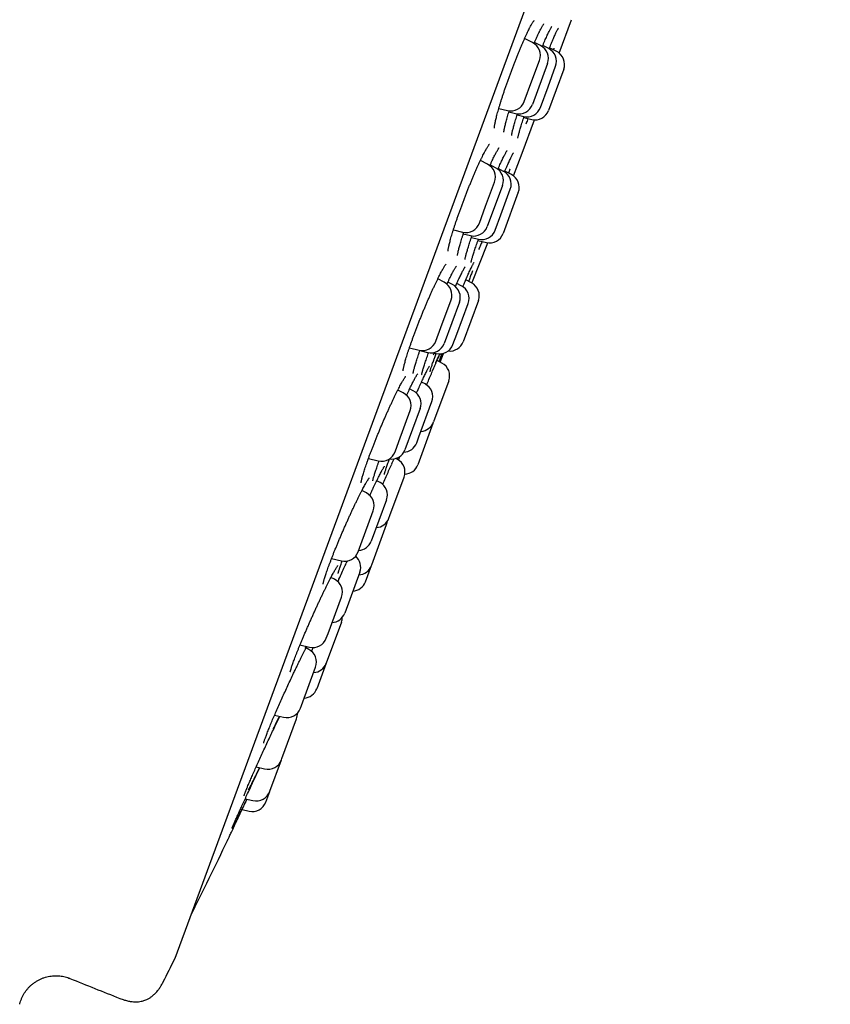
# Model space of a CAD drawing. Header units: millimetres. Extents: x 8 to 1233, y 12 to 1462.
# Tile 125 of 127: x 843 to 871, y 1246 to 1280. Entities that reach past the tile are written whole.
import ezdxf

# ---------------------------------------------------------------- set-up
doc = ezdxf.new("R2010")
doc.units = ezdxf.units.MM

msp = doc.modelspace()

# ---------------------------------------------------------------- linework, layer by layer
at = {"color": 7, "linetype": 'Continuous', "lineweight": 30}
for p, q in [((848.641, 1247.204), (871.449, 1309.032)), ((862.01, 1278.714), (862.438, 1279.874)), ((861.084, 1279.078), (860.807, 1279.22)), ((861.365, 1278.974), (861.153, 1279.083)), ((861.647, 1278.87), (861.44, 1278.977)), ((861.928, 1278.766), (861.676, 1278.896)), ((861.06, 1277.744), (861.324, 1278.46)), ((861.606, 1278.356), (861.077, 1276.924)), ((861.623, 1277.536), (861.887, 1278.253)), ((862.168, 1278.149), (861.64, 1276.716)), ((860.796, 1277.027), (861.06, 1277.744)), ((861.358, 1276.82), (861.623, 1277.536)), ((859.909, 1276.785), (860.212, 1276.714)), ((860.26, 1276.665), (860.493, 1276.61)), ((860.548, 1276.559), (860.775, 1276.506)), ((860.724, 1275.229), (861.152, 1276.389)), ((860.78, 1276.467), (861.056, 1276.402)), ((859.521, 1274.842), (859.269, 1274.972)), ((860.423, 1274.435), (860.723, 1275.225)), ((859.797, 1274.722), (859.607, 1274.819)), ((860.07, 1274.596), (859.887, 1274.691)), ((860.348, 1274.483), (860.119, 1274.6)), ((859.451, 1273.384), (859.762, 1274.224)), ((860.037, 1274.104), (859.508, 1272.671)), ((859.978, 1273.077), (860.31, 1273.979)), ((860.588, 1273.865), (860.06, 1272.432)), ((859.233, 1272.792), (859.451, 1273.384)), ((859.782, 1272.546), (859.978, 1273.077)), ((858.326, 1272.554), (858.649, 1272.478)), ((858.673, 1272.417), (858.925, 1272.358)), ((858.954, 1272.29), (859.198, 1272.232)), ((859.183, 1272.187), (859.476, 1272.118)), ((858.972, 1270.708), (859.524, 1272.11)), ((858.006, 1270.735), (857.782, 1270.85)), ((858.958, 1270.715), (858.76, 1270.818)), ((858.297, 1270.655), (858.135, 1270.738)), ((858.601, 1270.614), (858.447, 1270.694)), ((858.747, 1270.79), (858.753, 1270.802)), ((857.892, 1269.156), (858.246, 1270.117)), ((858.537, 1270.038), (858.008, 1268.605)), ((858.445, 1268.922), (858.841, 1269.996)), ((859.199, 1270.098), (858.67, 1268.665)), ((857.718, 1268.684), (857.892, 1269.156)), ((858.313, 1268.564), (858.445, 1268.922)), ((856.798, 1268.45), (857.134, 1268.371)), ((857.162, 1268.353), (857.424, 1268.291)), ((857.597, 1268.281), (857.729, 1268.25)), ((857.655, 1268.267), (857.622, 1268.191)), ((857.862, 1267.953), (857.987, 1268.258)), ((857.605, 1267.648), (857.65, 1267.753)), ((857.927, 1267.919), (857.759, 1268.006)), ((857.34, 1267.194), (857.216, 1267.258)), ((857.338, 1267.206), (857.333, 1267.194)), ((858.167, 1267.302), (857.639, 1265.869)), ((856.585, 1266.881), (856.393, 1266.98)), ((856.931, 1266.952), (856.8, 1267.019)), ((857.129, 1265.354), (857.58, 1266.577)), ((856.428, 1265.189), (856.825, 1266.264)), ((857.171, 1266.335), (856.642, 1264.902)), ((857.618, 1265.814), (857.09, 1264.381)), ((857.618, 1265.814), (857.628, 1265.842)), ((857.051, 1265.144), (857.129, 1265.354)), ((856.296, 1264.831), (856.428, 1265.189)), ((856.412, 1264.545), (856.466, 1264.673)), ((855.371, 1264.598), (855.713, 1264.517)), ((856.136, 1264.303), (856.182, 1264.404)), ((856.372, 1264.57), (856.32, 1264.597)), ((856.381, 1264.625), (856.361, 1264.575)), ((855.758, 1263.775), (855.66, 1263.825)), ((855.8, 1263.771), (855.794, 1263.753)), ((856.119, 1262.616), (856.612, 1263.953)), ((855.3, 1263.398), (855.142, 1263.48)), ((855.999, 1263.157), (855.47, 1261.724)), ((855.106, 1261.604), (855.54, 1262.781)), ((856.083, 1262.52), (856.119, 1262.616)), ((855.484, 1260.894), (856.003, 1262.303)), ((855.011, 1261.348), (855.106, 1261.604)), ((854.088, 1261.114), (854.428, 1261.034)), ((854.618, 1260.991), (854.633, 1261.022)), ((854.633, 1261.022), (854.639, 1261.035)), ((855.475, 1260.87), (855.484, 1260.894)), ((855.071, 1260.644), (854.543, 1259.211)), ((855.267, 1260.307), (855.475, 1260.87)), ((854.191, 1260.392), (854.066, 1260.456)), ((853.964, 1258.509), (854.431, 1259.774)), ((854.43, 1258.905), (853.901, 1257.472)), ((853.902, 1258.341), (853.964, 1258.509)), ((852.988, 1258.105), (853.319, 1258.027)), ((853.196, 1258.056), (853.16, 1257.981)), ((853.291, 1257.953), (853.198, 1258.001)), ((853.901, 1257.472), (853.573, 1256.583)), ((853.038, 1255.998), (853.531, 1257.335)), ((853.003, 1255.902), (853.038, 1255.998)), ((852.104, 1255.663), (852.419, 1255.589)), ((852.356, 1254.148), (852.868, 1255.538)), ((851.938, 1253.016), (852.34, 1254.105)), ((852.34, 1254.105), (852.356, 1254.148)), ((851.462, 1253.861), (851.756, 1253.792)), ((851.797, 1252.634), (851.934, 1253.005)), ((851.934, 1253.005), (851.938, 1253.016)), ((851.081, 1252.754), (851.35, 1252.691)), ((850.915, 1252.391), (850.965, 1252.379)), ((850.973, 1252.377), (851.213, 1252.321))]:
    msp.add_line(p, q, dxfattribs=at)
at = {"color": 7, "linetype": 'Continuous', "lineweight": 30, "flags": 128}
msp.add_lwpolyline([(856.003, 1262.303), (856.023, 1262.372), (856.031, 1262.416)], dxfattribs=at)
at = {"color": 7, "linetype": 'Continuous', "lineweight": 30}
for centre, radius, start, end in [((860.855, 1278.633), 0.5, 339.7512, 62.7512), ((861.136, 1278.529), 0.5, 339.7512, 62.7512), ((861.418, 1278.426), 0.5, 339.7512, 62.7512), ((861.699, 1278.322), 0.5, 339.7512, 62.7512), ((860.326, 1277.2), 0.5, 256.7512, 339.7512), ((860.608, 1277.097), 0.5, 256.7512, 339.7512), ((860.889, 1276.993), 0.5, 256.7512, 339.7512), ((861.171, 1276.889), 0.5, 256.7512, 339.7512), ((859.292, 1274.397), 0.5, 339.7512, 62.7512), ((859.568, 1274.277), 0.5, 339.7512, 62.7512), ((859.841, 1274.152), 0.5, 339.7512, 62.7512), ((860.119, 1274.038), 0.5, 339.7512, 62.7512), ((858.764, 1272.965), 0.5, 256.7512, 339.7512), ((859.039, 1272.844), 0.5, 256.7512, 339.7512), ((859.313, 1272.719), 0.5, 256.7512, 339.7512), ((859.591, 1272.605), 0.5, 256.7512, 339.7512), ((857.777, 1270.29), 0.5, 339.7512, 62.7512), ((858.068, 1270.211), 0.5, 339.7512, 62.7512), ((858.372, 1270.169), 0.5, 339.7512, 62.7512), ((858.729, 1270.271), 0.5, 339.7512, 62.7512), ((857.249, 1268.857), 0.5, 256.7512, 339.7512), ((857.539, 1268.778), 0.5, 256.7512, 339.7512), ((857.844, 1268.737), 0.5, 256.7512, 339.7512), ((858.201, 1268.838), 0.5, 264.0578, 339.7512), ((857.698, 1267.475), 0.5, 339.7512, 62.7512), ((857.111, 1266.75), 0.5, 339.7512, 62.7512), ((856.356, 1266.437), 0.5, 339.7512, 62.7512), ((856.702, 1266.508), 0.5, 339.7512, 62.7512), ((857.169, 1266.042), 0.5, 273.3294, 339.7512), ((856.582, 1265.317), 0.5, 272.2345, 339.7512), ((855.827, 1265.004), 0.5, 256.7512, 339.7512), ((856.173, 1265.075), 0.5, 260.9101, 339.7512), ((856.143, 1264.126), 0.5, 339.7512, 62.7512), ((856.621, 1264.554), 0.5, 271.9521, 339.7512), ((855.529, 1263.33), 0.5, 339.7512, 62.7512), ((855.071, 1262.954), 0.5, 339.7512, 62.7512), ((855.614, 1262.693), 0.5, 273.3294, 339.7512), ((855.001, 1261.897), 0.5, 273.3294, 339.7512), ((854.542, 1261.521), 0.5, 256.7512, 339.7512), ((854.602, 1260.817), 0.5, 339.7512, 49.5153), ((855.006, 1261.043), 0.5, 273.3294, 339.7512), ((853.962, 1259.947), 0.5, 339.7512, 62.7512), ((854.798, 1260.48), 0.5, 273.3294, 339.7512), ((854.074, 1259.384), 0.5, 273.3294, 339.7512), ((853.961, 1259.078), 0.5, 339.7512, 358.8009), ((853.433, 1258.514), 0.5, 256.7512, 339.7512), ((853.062, 1257.508), 0.5, 339.7512, 62.7512), ((853.432, 1257.645), 0.5, 273.3294, 339.7512), ((853.104, 1256.756), 0.5, 273.3294, 339.7512), ((852.533, 1256.075), 0.5, 256.7512, 339.7512), ((852.399, 1255.711), 0.5, 339.7512, 2.5849), ((851.871, 1254.278), 0.5, 256.7512, 339.7512), ((851.465, 1253.178), 0.5, 256.7512, 339.7512), ((851.328, 1252.807), 0.5, 256.7512, 339.7512), ((580.131, 1381.377), 300, 333.74462, 334.30491), ((580.29, 1381.319), 300, 333.26848, 333.44128), ((848.454, 1247.274), 0.2, 333.4413, 339.7512), ((983.041, 1588.097), 368.446, 247.99344, 248.28357)]:
    msp.add_arc(centre, radius, start, end, dxfattribs=at)
for points, knots in [([(859.754, 1276.096), (859.754, 1276.095), (859.754, 1276.095), (859.754, 1276.103), (859.754, 1276.118), (859.756, 1276.142), (859.76, 1276.175), (859.767, 1276.217), (859.777, 1276.268), (859.789, 1276.328), (859.804, 1276.396), (859.823, 1276.472), (859.844, 1276.554), (859.868, 1276.643), (859.894, 1276.737), (859.923, 1276.836), (859.955, 1276.94), (859.988, 1277.047), (860.023, 1277.158), (860.061, 1277.274), (860.101, 1277.394), (860.143, 1277.517), (860.186, 1277.642), (860.231, 1277.768), (860.276, 1277.896), (860.323, 1278.023), (860.37, 1278.148), (860.417, 1278.272), (860.463, 1278.394), (860.51, 1278.513), (860.557, 1278.631), (860.604, 1278.746), (860.651, 1278.86), (860.697, 1278.97), (860.743, 1279.076), (860.787, 1279.177), (860.831, 1279.273), (860.872, 1279.363), (860.912, 1279.446), (860.949, 1279.522), (860.978, 1279.58), (861.006, 1279.633), (861.032, 1279.681), (861.06, 1279.73), (861.084, 1279.771), (861.105, 1279.802), (861.12, 1279.824), (861.131, 1279.838), (861.137, 1279.844), (861.137, 1279.844), (861.137, 1279.844)], [0, 0, 0, 0, 0.006828, 0.020253, 0.035549, 0.052634, 0.07131, 0.091283, 0.112247, 0.133933, 0.156122, 0.178645, 0.201366, 0.224182, 0.247, 0.26975, 0.292386, 0.314843, 0.337475, 0.360382, 0.383515, 0.40682, 0.430233, 0.453689, 0.4771, 0.5004, 0.523534, 0.546456, 0.569134, 0.591683, 0.614454, 0.637402, 0.660498, 0.683701, 0.706966, 0.730233, 0.753438, 0.776527, 0.799445, 0.822141, 0.844166, 0.856042, 0.877986, 0.8998, 0.921349, 0.942416, 0.960503, 0.977125, 0.99199, 1, 1, 1, 1]), ([(861.135, 1279.043), (861.149, 1279.075), (861.177, 1279.138), (861.216, 1279.228), (861.255, 1279.313), (861.29, 1279.387), (861.317, 1279.444), (861.343, 1279.496), (861.369, 1279.547), (861.396, 1279.599), (861.421, 1279.643), (861.441, 1279.678), (861.458, 1279.703), (861.469, 1279.719), (861.476, 1279.728), (861.477, 1279.729), (861.477, 1279.73)], [0, 0, 0, 0, 0.081051, 0.165625, 0.249611, 0.332838, 0.404172, 0.447664, 0.528491, 0.609011, 0.688826, 0.767229, 0.835491, 0.898564, 0.954981, 1, 1, 1, 1]), ([(861.422, 1278.935), (861.435, 1278.965), (861.451, 1279.003), (861.474, 1279.056), (861.497, 1279.11), (861.528, 1279.182), (861.564, 1279.262), (861.598, 1279.336), (861.629, 1279.404), (861.658, 1279.464), (861.685, 1279.517), (861.708, 1279.561), (861.727, 1279.595), (861.742, 1279.62), (861.752, 1279.635), (861.758, 1279.643), (861.758, 1279.643), (861.758, 1279.643)], [0, 0, 0, 0, 0.074885, 0.09701, 0.139901, 0.220986, 0.302302, 0.383933, 0.46572, 0.547332, 0.62839, 0.708352, 0.786423, 0.853042, 0.913658, 0.966718, 1, 1, 1, 1]), ([(861.684, 1278.916), (861.69, 1278.933), (861.71, 1278.981), (861.741, 1279.056), (861.777, 1279.14), (861.811, 1279.218), (861.842, 1279.291), (861.872, 1279.356), (861.899, 1279.414), (861.923, 1279.465), (861.944, 1279.507), (861.96, 1279.539), (861.973, 1279.56), (861.98, 1279.573), (861.984, 1279.578), (861.983, 1279.578), (861.983, 1279.577)], [0, 0, 0, 0, 0.044664, 0.129259, 0.214143, 0.299442, 0.385025, 0.470675, 0.556043, 0.64071, 0.724078, 0.805234, 0.873198, 0.93376, 0.985176, 1, 1, 1, 1]), ([(861.661, 1278.861), (861.662, 1278.863), (861.67, 1278.882), (861.677, 1278.901), (861.684, 1278.916)], [0, 0, 0, 0, 0.140111, 1, 1, 1, 1]), ([(861.83, 1278.884), (861.828, 1278.878), (861.823, 1278.86), (861.816, 1278.84), (861.811, 1278.827)], [0, 0, 0, 0, 0.359273, 1, 1, 1, 1]), ([(860.087, 1275.962), (860.087, 1275.962), (860.087, 1275.961), (860.087, 1275.968), (860.088, 1275.983), (860.091, 1276.006), (860.096, 1276.039), (860.104, 1276.081), (860.115, 1276.132), (860.128, 1276.191), (860.145, 1276.258), (860.165, 1276.333), (860.187, 1276.415), (860.212, 1276.503), (860.24, 1276.597), (860.26, 1276.665), (860.272, 1276.704), (860.274, 1276.708)], [0, 0, 0, 0, 0.023041, 0.071502, 0.127334, 0.190177, 0.25915, 0.333012, 0.410516, 0.490603, 0.572448, 0.655423, 0.739049, 0.822956, 0.906794, 0.990344, 1, 1, 1, 1]), ([(860.357, 1275.846), (860.357, 1275.846), (860.357, 1275.846), (860.358, 1275.854), (860.359, 1275.869), (860.363, 1275.893), (860.37, 1275.926), (860.379, 1275.968), (860.391, 1276.019), (860.406, 1276.078), (860.424, 1276.145), (860.445, 1276.219), (860.468, 1276.299), (860.494, 1276.385), (860.522, 1276.478), (860.545, 1276.55), (860.559, 1276.594), (860.562, 1276.603)], [0, 0, 0, 0, 0.025752, 0.074495, 0.130957, 0.194661, 0.264375, 0.338548, 0.415734, 0.494793, 0.574896, 0.65547, 0.736068, 0.81613, 0.896596, 0.978214, 1, 1, 1, 1]), ([(860.571, 1275.75), (860.571, 1275.75), (860.572, 1275.752), (860.573, 1275.762), (860.576, 1275.779), (860.582, 1275.806), (860.59, 1275.842), (860.601, 1275.886), (860.616, 1275.94), (860.633, 1276.001), (860.653, 1276.069), (860.676, 1276.145), (860.702, 1276.226), (860.729, 1276.314), (860.759, 1276.407), (860.781, 1276.473), (860.792, 1276.506)], [0, 0, 0, 0, 0.040143, 0.090841, 0.149804, 0.216029, 0.287813, 0.363381, 0.441289, 0.520507, 0.60034, 0.6803, 0.759922, 0.839347, 0.919943, 1, 1, 1, 1]), ([(860.928, 1276.432), (860.922, 1276.417), (860.893, 1276.346), (860.867, 1276.283), (860.846, 1276.233)], [0, 0, 0, 0, 0.207211, 1, 1, 1, 1]), ([(858.142, 1271.812), (858.142, 1271.812), (858.142, 1271.812), (858.142, 1271.82), (858.143, 1271.836), (858.145, 1271.861), (858.151, 1271.895), (858.158, 1271.938), (858.169, 1271.991), (858.183, 1272.051), (858.2, 1272.12), (858.22, 1272.196), (858.243, 1272.279), (858.269, 1272.368), (858.297, 1272.463), (858.328, 1272.562), (858.361, 1272.665), (858.396, 1272.773), (858.434, 1272.884), (858.474, 1272.999), (858.516, 1273.118), (858.559, 1273.24), (858.605, 1273.365), (858.652, 1273.491), (858.699, 1273.618), (858.748, 1273.744), (858.797, 1273.869), (858.846, 1273.993), (858.894, 1274.113), (858.943, 1274.232), (858.992, 1274.348), (859.04, 1274.463), (859.089, 1274.575), (859.136, 1274.684), (859.183, 1274.788), (859.229, 1274.888), (859.274, 1274.983), (859.316, 1275.072), (859.357, 1275.154), (859.394, 1275.228), (859.42, 1275.277), (859.439, 1275.313), (859.459, 1275.348), (859.485, 1275.394), (859.512, 1275.44), (859.536, 1275.478), (859.556, 1275.507), (859.57, 1275.526), (859.579, 1275.537), (859.584, 1275.541), (859.583, 1275.541), (859.583, 1275.54)], [0, 0, 0, 0, 0.00791, 0.021899, 0.037336, 0.054591, 0.073406, 0.093486, 0.114527, 0.136268, 0.158496, 0.181049, 0.203798, 0.226642, 0.249487, 0.272267, 0.294935, 0.317393, 0.339977, 0.362841, 0.38594, 0.409219, 0.432618, 0.456071, 0.479496, 0.502821, 0.52599, 0.548955, 0.57168, 0.594248, 0.616989, 0.639913, 0.662989, 0.686179, 0.709437, 0.732708, 0.755925, 0.779031, 0.801973, 0.824695, 0.845577, 0.850738, 0.862616, 0.884501, 0.906228, 0.927642, 0.948503, 0.966156, 0.982229, 0.996486, 1, 1, 1, 1]), ([(859.594, 1274.79), (859.602, 1274.807), (859.624, 1274.856), (859.659, 1274.931), (859.698, 1275.014), (859.735, 1275.089), (859.759, 1275.137), (859.776, 1275.171), (859.794, 1275.206), (859.819, 1275.254), (859.847, 1275.303), (859.871, 1275.344), (859.89, 1275.376), (859.905, 1275.398), (859.915, 1275.411), (859.921, 1275.418), (859.92, 1275.418), (859.92, 1275.417)], [0, 0, 0, 0, 0.046442, 0.135298, 0.223558, 0.31103, 0.39169, 0.401807, 0.447468, 0.532128, 0.616373, 0.699711, 0.781303, 0.851297, 0.915259, 0.971801, 1, 1, 1, 1]), ([(859.875, 1274.665), (859.878, 1274.671), (859.89, 1274.698), (859.908, 1274.739), (859.937, 1274.804), (859.969, 1274.874), (860.005, 1274.952), (860.039, 1275.024), (860.071, 1275.089), (860.1, 1275.147), (860.126, 1275.197), (860.149, 1275.239), (860.168, 1275.271), (860.182, 1275.293), (860.19, 1275.306), (860.195, 1275.311), (860.194, 1275.311), (860.194, 1275.311)], [0, 0, 0, 0, 0.014969, 0.072315, 0.117392, 0.202586, 0.288014, 0.373755, 0.459624, 0.545262, 0.630244, 0.713951, 0.795462, 0.864091, 0.925858, 0.979277, 1, 1, 1, 1]), ([(860.125, 1274.614), (860.132, 1274.63), (860.152, 1274.677), (860.184, 1274.75), (860.22, 1274.831), (860.254, 1274.907), (860.285, 1274.976), (860.314, 1275.038), (860.341, 1275.093), (860.364, 1275.141), (860.383, 1275.178), (860.398, 1275.205), (860.409, 1275.224), (860.415, 1275.234), (860.418, 1275.238), (860.418, 1275.237), (860.418, 1275.237)], [0, 0, 0, 0, 0.046028, 0.133187, 0.220635, 0.308497, 0.396631, 0.484787, 0.572589, 0.659562, 0.745004, 0.819471, 0.887952, 0.948049, 0.998252, 1, 1, 1, 1]), ([(860.108, 1274.573), (860.11, 1274.578), (860.116, 1274.592), (860.122, 1274.606), (860.125, 1274.614)], [0, 0, 0, 0, 0.348047, 1, 1, 1, 1]), ([(860.289, 1274.666), (860.288, 1274.663), (860.274, 1274.624), (860.258, 1274.578), (860.244, 1274.536)], [0, 0, 0, 0, 0.078068, 1, 1, 1, 1]), ([(858.472, 1271.669), (858.472, 1271.669), (858.472, 1271.669), (858.472, 1271.677), (858.474, 1271.693), (858.477, 1271.718), (858.484, 1271.752), (858.493, 1271.795), (858.505, 1271.847), (858.52, 1271.907), (858.538, 1271.975), (858.559, 1272.051), (858.584, 1272.133), (858.611, 1272.222), (858.64, 1272.316), (858.667, 1272.4), (858.685, 1272.455), (858.692, 1272.474)], [0, 0, 0, 0, 0.0269415, 0.0751488, 0.1290727, 0.189741, 0.2561027, 0.3269565, 0.401132, 0.4776596, 0.5557912, 0.6349594, 0.7147284, 0.7947581, 0.8747247, 0.9544187, 1, 1, 1, 1]), ([(858.734, 1271.532), (858.734, 1271.532), (858.734, 1271.531), (858.734, 1271.538), (858.736, 1271.551), (858.74, 1271.574), (858.747, 1271.605), (858.756, 1271.645), (858.768, 1271.695), (858.784, 1271.752), (858.803, 1271.818), (858.824, 1271.89), (858.849, 1271.969), (858.876, 1272.054), (858.905, 1272.144), (858.938, 1272.241), (858.961, 1272.311), (858.975, 1272.35), (858.976, 1272.353)], [0, 0, 0, 0, 0.017496, 0.062354, 0.114605, 0.173932, 0.239235, 0.309038, 0.381921, 0.456747, 0.532688, 0.609163, 0.685748, 0.762211, 0.837993, 0.914927, 0.992826, 1, 1, 1, 1]), ([(858.944, 1271.425), (858.944, 1271.425), (858.944, 1271.425), (858.945, 1271.433), (858.948, 1271.448), (858.954, 1271.471), (858.962, 1271.504), (858.973, 1271.546), (858.988, 1271.597), (859.005, 1271.655), (859.026, 1271.721), (859.049, 1271.794), (859.076, 1271.874), (859.104, 1271.959), (859.135, 1272.05), (859.167, 1272.141), (859.19, 1272.205), (859.2, 1272.234)], [0, 0, 0, 0, 0.025273, 0.071103, 0.125071, 0.186482, 0.253796, 0.325238, 0.399297, 0.474877, 0.55123, 0.627861, 0.704357, 0.780279, 0.856541, 0.933833, 1, 1, 1, 1]), ([(859.326, 1272.154), (859.308, 1272.11), (859.266, 1272.01), (859.228, 1271.922), (859.206, 1271.873)], [0, 0, 0, 0, 0.438303, 1, 1, 1, 1]), ([(856.58, 1267.655), (856.58, 1267.655), (856.58, 1267.654), (856.58, 1267.658), (856.58, 1267.669), (856.583, 1267.689), (856.587, 1267.717), (856.594, 1267.755), (856.604, 1267.802), (856.617, 1267.857), (856.634, 1267.921), (856.653, 1267.992), (856.676, 1268.071), (856.702, 1268.156), (856.73, 1268.247), (856.762, 1268.343), (856.795, 1268.444), (856.831, 1268.548), (856.869, 1268.656), (856.909, 1268.768), (856.952, 1268.884), (856.996, 1269.004), (857.043, 1269.127), (857.091, 1269.251), (857.14, 1269.377), (857.19, 1269.503), (857.241, 1269.628), (857.292, 1269.753), (857.342, 1269.874), (857.393, 1269.994), (857.443, 1270.111), (857.493, 1270.226), (857.543, 1270.339), (857.593, 1270.449), (857.642, 1270.555), (857.69, 1270.658), (857.736, 1270.755), (857.781, 1270.847), (857.824, 1270.933), (857.864, 1271.013), (857.902, 1271.084), (857.932, 1271.138), (857.959, 1271.187), (857.985, 1271.231), (858.012, 1271.276), (858.036, 1271.313), (858.055, 1271.339), (858.069, 1271.357), (858.076, 1271.366), (858.08, 1271.37), (858.079, 1271.369), (858.079, 1271.369)], [0, 0, 0, 0, 0.0008288, 0.0136367, 0.0282963, 0.0444291, 0.0623223, 0.0816698, 0.1021575, 0.1234921, 0.1454324, 0.1677896, 0.1904172, 0.2132, 0.2360466, 0.2588661, 0.2816039, 0.3042185, 0.3266569, 0.3492701, 0.372152, 0.3952563, 0.418529, 0.4419088, 0.4653302, 0.4887065, 0.5119727, 0.535073, 0.5579622, 0.5806079, 0.6031297, 0.6258809, 0.6488077, 0.6718791, 0.6950556, 0.7182908, 0.7415242, 0.7646922, 0.7877392, 0.8106102, 0.8332494, 0.8548562, 0.8667184, 0.8885515, 0.910214, 0.9315394, 0.9522686, 0.9696318, 0.9853289, 0.9991497, 1, 1, 1, 1]), ([(858.101, 1270.665), (858.112, 1270.688), (858.137, 1270.742), (858.175, 1270.822), (858.215, 1270.904), (858.252, 1270.978), (858.276, 1271.025), (858.294, 1271.06), (858.312, 1271.094), (858.338, 1271.141), (858.365, 1271.189), (858.389, 1271.228), (858.408, 1271.258), (858.422, 1271.279), (858.431, 1271.291), (858.436, 1271.296), (858.435, 1271.296), (858.435, 1271.296)], [0, 0, 0, 0, 0.0629233, 0.1512173, 0.2389282, 0.3258662, 0.4060121, 0.4183792, 0.4637415, 0.547832, 0.6314885, 0.7141934, 0.7950603, 0.8638954, 0.9263483, 0.9810661, 1, 1, 1, 1]), ([(858.459, 1270.722), (858.466, 1270.737), (858.487, 1270.781), (858.519, 1270.851), (858.555, 1270.927), (858.59, 1270.998), (858.621, 1271.062), (858.65, 1271.119), (858.676, 1271.168), (858.699, 1271.209), (858.717, 1271.239), (858.73, 1271.26), (858.738, 1271.272), (858.742, 1271.277), (858.742, 1271.277), (858.741, 1271.276)], [0, 0, 0, 0, 0.049015, 0.141674, 0.234595, 0.327867, 0.421294, 0.514487, 0.606981, 0.698095, 0.786794, 0.86108, 0.927467, 0.984273, 1, 1, 1, 1]), ([(858.8, 1270.909), (858.804, 1270.918), (858.821, 1270.956), (858.848, 1271.018), (858.882, 1271.093), (858.914, 1271.162), (858.943, 1271.224), (858.969, 1271.279), (858.993, 1271.326), (859.013, 1271.365), (859.028, 1271.394), (859.038, 1271.412), (859.045, 1271.422), (859.046, 1271.423), (859.046, 1271.424)], [0, 0, 0, 0, 0.029782, 0.127049, 0.224805, 0.322906, 0.421114, 0.519023, 0.616146, 0.711758, 0.804704, 0.881075, 0.947474, 1, 1, 1, 1]), ([(858.753, 1270.802), (858.76, 1270.818), (858.776, 1270.855), (858.791, 1270.89), (858.8, 1270.909)], [0, 0, 0, 0, 0.432426, 1, 1, 1, 1]), ([(858.988, 1271.129), (858.973, 1271.084), (858.942, 1270.996), (858.898, 1270.872), (858.867, 1270.791), (858.859, 1270.767)], [0, 0, 0, 0, 0.416038, 0.830747, 1, 1, 1, 1]), ([(858.396, 1270.582), (858.405, 1270.601), (858.426, 1270.65), (858.447, 1270.694), (858.459, 1270.722)], [0, 0, 0, 0, 0.396043, 1, 1, 1, 1]), ([(858.655, 1270.577), (858.664, 1270.596), (858.697, 1270.674), (858.727, 1270.743), (858.749, 1270.795)], [0, 0, 0, 0, 0.245061, 1, 1, 1, 1]), ([(856.928, 1267.561), (856.928, 1267.561), (856.928, 1267.562), (856.929, 1267.571), (856.932, 1267.589), (856.936, 1267.615), (856.944, 1267.65), (856.954, 1267.695), (856.968, 1267.748), (856.986, 1267.809), (857.006, 1267.879), (857.029, 1267.955), (857.056, 1268.038), (857.085, 1268.127), (857.117, 1268.222), (857.144, 1268.302), (857.162, 1268.353), (857.168, 1268.368)], [0, 0, 0, 0, 0.036118, 0.085093, 0.139829, 0.201245, 0.268155, 0.339307, 0.413544, 0.489944, 0.567808, 0.64661, 0.725944, 0.805494, 0.884942, 0.9641, 1, 1, 1, 1]), ([(857.222, 1267.507), (857.222, 1267.507), (857.222, 1267.506), (857.223, 1267.512), (857.225, 1267.525), (857.229, 1267.548), (857.237, 1267.578), (857.247, 1267.619), (857.261, 1267.667), (857.278, 1267.725), (857.298, 1267.789), (857.321, 1267.861), (857.347, 1267.94), (857.376, 1268.024), (857.407, 1268.114), (857.438, 1268.201), (857.46, 1268.261), (857.469, 1268.287)], [0, 0, 0, 0, 0.017192, 0.062735, 0.116135, 0.177033, 0.244209, 0.316052, 0.391046, 0.468004, 0.546077, 0.624676, 0.703365, 0.781823, 0.859803, 0.93846, 1, 1, 1, 1]), ([(857.651, 1267.756), (857.663, 1267.784), (857.702, 1267.876), (857.762, 1268.013), (857.821, 1268.147), (857.851, 1268.215), (857.862, 1268.238)], [0, 0, 0, 0, 0.153893, 0.486488, 0.820127, 1, 1, 1, 1]), ([(857.656, 1268.057), (857.67, 1268.096), (857.692, 1268.157), (857.719, 1268.228), (857.728, 1268.253)], [0, 0, 0, 0, 0.647342, 1, 1, 1, 1]), ([(857.842, 1268.238), (857.839, 1268.231), (857.813, 1268.169), (857.766, 1268.065), (857.721, 1267.963), (857.7, 1267.919), (857.698, 1267.914)], [0, 0, 0, 0, 0.052709, 0.489811, 0.951801, 1, 1, 1, 1]), ([(857.929, 1268.249), (857.914, 1268.209), (857.882, 1268.126), (857.843, 1268.025), (857.823, 1267.973)], [0, 0, 0, 0, 0.477489, 1, 1, 1, 1]), ([(857.212, 1267.248), (857.219, 1267.264), (857.24, 1267.308), (857.272, 1267.378), (857.309, 1267.455), (857.344, 1267.526), (857.376, 1267.591), (857.405, 1267.649), (857.431, 1267.699), (857.454, 1267.741), (857.472, 1267.774), (857.486, 1267.796), (857.494, 1267.809), (857.499, 1267.816), (857.498, 1267.815), (857.498, 1267.815)], [0, 0, 0, 0, 0.048163, 0.139305, 0.230731, 0.322552, 0.414604, 0.506558, 0.597989, 0.688301, 0.776578, 0.851511, 0.918783, 0.97616, 1, 1, 1, 1]), ([(857.514, 1267.614), (857.514, 1267.615), (857.514, 1267.615), (857.515, 1267.623), (857.519, 1267.638), (857.525, 1267.662), (857.535, 1267.695), (857.548, 1267.737), (857.564, 1267.788), (857.583, 1267.846), (857.606, 1267.912), (857.631, 1267.984), (857.65, 1268.037), (857.659, 1268.063)], [0, 0, 0, 0, 0.039377, 0.104323, 0.181387, 0.269262, 0.365396, 0.467068, 0.572111, 0.679031, 0.786847, 0.894893, 1, 1, 1, 1]), ([(855.115, 1263.752), (855.115, 1263.753), (855.115, 1263.754), (855.116, 1263.765), (855.119, 1263.783), (855.123, 1263.811), (855.131, 1263.847), (855.142, 1263.892), (855.156, 1263.947), (855.174, 1264.009), (855.195, 1264.079), (855.219, 1264.156), (855.246, 1264.24), (855.276, 1264.33), (855.309, 1264.425), (855.344, 1264.524), (855.381, 1264.628), (855.421, 1264.735), (855.463, 1264.846), (855.507, 1264.96), (855.553, 1265.079), (855.601, 1265.2), (855.651, 1265.324), (855.702, 1265.449), (855.754, 1265.574), (855.806, 1265.699), (855.859, 1265.823), (855.911, 1265.945), (855.963, 1266.064), (856.015, 1266.181), (856.067, 1266.296), (856.118, 1266.409), (856.169, 1266.519), (856.219, 1266.625), (856.268, 1266.728), (856.316, 1266.826), (856.362, 1266.919), (856.406, 1267.006), (856.447, 1267.086), (856.486, 1267.157), (856.512, 1267.205), (856.531, 1267.24), (856.551, 1267.274), (856.577, 1267.319), (856.604, 1267.363), (856.628, 1267.4), (856.647, 1267.426), (856.66, 1267.444), (856.668, 1267.453), (856.672, 1267.457), (856.671, 1267.456), (856.671, 1267.456)], [0, 0, 0, 0, 0.0120659, 0.0264208, 0.0422983, 0.0600007, 0.0792098, 0.099596, 0.1208518, 0.142727, 0.1650283, 0.1876073, 0.2103482, 0.2331589, 0.2559499, 0.2786632, 0.301258, 0.323641, 0.3461467, 0.3689264, 0.3919364, 0.4151252, 0.4384334, 0.4617969, 0.4851343, 0.5083752, 0.5314624, 0.5543485, 0.5769985, 0.5994903, 0.6221562, 0.6450026, 0.6680002, 0.6911116, 0.7142921, 0.7374871, 0.7606305, 0.7836678, 0.806545, 0.8292082, 0.85004, 0.8552167, 0.8670549, 0.8888795, 0.9105438, 0.9318835, 0.9526375, 0.9699982, 0.9856392, 0.9993288, 1, 1, 1, 1]), ([(856.696, 1266.799), (856.698, 1266.804), (856.716, 1266.843), (856.749, 1266.912), (856.794, 1267.006), (856.836, 1267.092), (856.876, 1267.173), (856.91, 1267.241), (856.937, 1267.292), (856.962, 1267.339), (856.988, 1267.386), (857.015, 1267.435), (857.039, 1267.475), (857.058, 1267.506), (857.073, 1267.527), (857.082, 1267.539), (857.086, 1267.545), (857.086, 1267.545), (857.086, 1267.545)], [0, 0, 0, 0, 0.011572, 0.091788, 0.171796, 0.251422, 0.330495, 0.408856, 0.469494, 0.51045, 0.586568, 0.662363, 0.737402, 0.810913, 0.873749, 0.930733, 0.980426, 1, 1, 1, 1]), ([(857.396, 1267.156), (857.409, 1267.188), (857.452, 1267.289), (857.521, 1267.454), (857.575, 1267.58), (857.602, 1267.643)], [0, 0, 0, 0, 0.186777, 0.593387, 1, 1, 1, 1]), ([(857.112, 1267.029), (857.125, 1267.059), (857.154, 1267.122), (857.187, 1267.194), (857.206, 1267.236), (857.212, 1267.248)], [0, 0, 0, 0, 0.391057, 0.828793, 1, 1, 1, 1]), ([(857.041, 1266.87), (857.046, 1266.881), (857.071, 1266.939), (857.095, 1266.991), (857.114, 1267.033)], [0, 0, 0, 0, 0.189754, 1, 1, 1, 1]), ([(855.523, 1263.816), (855.523, 1263.815), (855.523, 1263.814), (855.524, 1263.82), (855.526, 1263.831), (855.53, 1263.852), (855.536, 1263.881), (855.546, 1263.919), (855.559, 1263.966), (855.576, 1264.022), (855.595, 1264.086), (855.619, 1264.157), (855.645, 1264.236), (855.674, 1264.32), (855.706, 1264.411), (855.729, 1264.476), (855.743, 1264.512), (855.744, 1264.515)], [0, 0, 0, 0, 0.009011, 0.056759, 0.112435, 0.174651, 0.243919, 0.318718, 0.397612, 0.479398, 0.563162, 0.648233, 0.734107, 0.820395, 0.906763, 0.992921, 1, 1, 1, 1]), ([(855.525, 1263.543), (855.533, 1263.56), (855.557, 1263.611), (855.595, 1263.691), (855.639, 1263.781), (855.681, 1263.867), (855.72, 1263.947), (855.758, 1264.021), (855.793, 1264.088), (855.825, 1264.148), (855.854, 1264.201), (855.879, 1264.245), (855.899, 1264.28), (855.915, 1264.305), (855.925, 1264.32), (855.932, 1264.329), (855.932, 1264.329), (855.932, 1264.329)], [0, 0, 0, 0, 0.0399689, 0.1157587, 0.1918274, 0.2683072, 0.345101, 0.4220692, 0.4989711, 0.5755258, 0.6513899, 0.7260966, 0.7989715, 0.8611663, 0.9176899, 0.9666426, 1, 1, 1, 1]), ([(855.867, 1263.694), (855.869, 1263.699), (855.902, 1263.775), (855.964, 1263.917), (856.053, 1264.118), (856.109, 1264.243), (856.137, 1264.305)], [0, 0, 0, 0, 0.019455, 0.349299, 0.674648, 1, 1, 1, 1]), ([(855.924, 1264.044), (855.924, 1264.045), (855.924, 1264.046), (855.926, 1264.056), (855.931, 1264.074), (855.938, 1264.101), (855.948, 1264.136), (855.962, 1264.181), (855.979, 1264.234), (855.999, 1264.294), (856.023, 1264.362), (856.049, 1264.437), (856.076, 1264.511), (856.095, 1264.562), (856.103, 1264.584)], [0, 0, 0, 0, 0.050532, 0.111984, 0.18364, 0.264198, 0.351521, 0.443439, 0.53822, 0.634642, 0.731876, 0.829349, 0.9266, 1, 1, 1, 1]), ([(856.183, 1264.407), (856.196, 1264.435), (856.225, 1264.5), (856.251, 1264.556), (856.266, 1264.588)], [0, 0, 0, 0, 0.433676, 1, 1, 1, 1]), ([(853.792, 1260.222), (853.792, 1260.221), (853.792, 1260.22), (853.792, 1260.225), (853.794, 1260.236), (853.798, 1260.256), (853.804, 1260.285), (853.813, 1260.322), (853.826, 1260.369), (853.842, 1260.424), (853.862, 1260.488), (853.885, 1260.559), (853.912, 1260.636), (853.941, 1260.721), (853.973, 1260.81), (854.008, 1260.905), (854.046, 1261.005), (854.086, 1261.108), (854.127, 1261.215), (854.171, 1261.326), (854.218, 1261.441), (854.266, 1261.559), (854.316, 1261.68), (854.368, 1261.803), (854.421, 1261.928), (854.474, 1262.053), (854.528, 1262.177), (854.582, 1262.3), (854.636, 1262.421), (854.69, 1262.54), (854.743, 1262.656), (854.795, 1262.77), (854.848, 1262.882), (854.9, 1262.992), (854.951, 1263.098), (855, 1263.2), (855.049, 1263.297), (855.095, 1263.389), (855.139, 1263.475), (855.181, 1263.555), (855.22, 1263.627), (855.25, 1263.682), (855.278, 1263.732), (855.304, 1263.777), (855.332, 1263.822), (855.356, 1263.86), (855.375, 1263.888), (855.389, 1263.907), (855.397, 1263.917), (855.401, 1263.921), (855.4, 1263.92), (855.4, 1263.92)], [0, 0, 0, 0, 0.001592, 0.01418, 0.028753, 0.044932, 0.062942, 0.082419, 0.10301, 0.124404, 0.146358, 0.168691, 0.191264, 0.213969, 0.23672, 0.259429, 0.282049, 0.30454, 0.32685, 0.349325, 0.372063, 0.395021, 0.418147, 0.441381, 0.464659, 0.487897, 0.511029, 0.534002, 0.556769, 0.579297, 0.601695, 0.624312, 0.647105, 0.670044, 0.693091, 0.7162, 0.739316, 0.762377, 0.785329, 0.808122, 0.830705, 0.852723, 0.864521, 0.886354, 0.908056, 0.929478, 0.950373, 0.967974, 0.983836, 0.997654, 1, 1, 1, 1]), ([(855.415, 1263.308), (855.432, 1263.343), (855.465, 1263.414), (855.501, 1263.492), (855.521, 1263.534), (855.525, 1263.543)], [0, 0, 0, 0, 0.434805, 0.884834, 1, 1, 1, 1]), ([(854.303, 1260.308), (854.317, 1260.339), (854.365, 1260.445), (854.445, 1260.619), (854.537, 1260.819), (854.593, 1260.939), (854.62, 1260.995)], [0, 0, 0, 0, 0.127955, 0.430098, 0.733276, 1, 1, 1, 1]), ([(854.319, 1260.598), (854.319, 1260.598), (854.319, 1260.598), (854.32, 1260.605), (854.323, 1260.62), (854.329, 1260.643), (854.337, 1260.675), (854.35, 1260.716), (854.365, 1260.765), (854.384, 1260.823), (854.407, 1260.888), (854.431, 1260.957), (854.45, 1261.008), (854.459, 1261.032)], [0, 0, 0, 0, 0.033564, 0.100302, 0.178246, 0.266528, 0.363098, 0.46551, 0.571606, 0.679788, 0.788968, 0.898015, 1, 1, 1, 1]), ([(852.65, 1257.17), (852.65, 1257.17), (852.65, 1257.17), (852.651, 1257.177), (852.654, 1257.191), (852.66, 1257.215), (852.669, 1257.247), (852.681, 1257.288), (852.697, 1257.338), (852.716, 1257.396), (852.739, 1257.462), (852.765, 1257.535), (852.795, 1257.615), (852.827, 1257.701), (852.863, 1257.792), (852.9, 1257.888), (852.941, 1257.988), (852.983, 1258.092), (853.027, 1258.2), (853.074, 1258.312), (853.123, 1258.428), (853.174, 1258.547), (853.226, 1258.668), (853.28, 1258.791), (853.335, 1258.916), (853.39, 1259.04), (853.445, 1259.163), (853.501, 1259.285), (853.555, 1259.405), (853.61, 1259.522), (853.663, 1259.638), (853.717, 1259.751), (853.77, 1259.862), (853.822, 1259.971), (853.874, 1260.076), (853.923, 1260.176), (853.971, 1260.272), (854.017, 1260.362), (854.061, 1260.446), (854.101, 1260.524), (854.133, 1260.582), (854.157, 1260.626), (854.18, 1260.667), (854.206, 1260.714), (854.234, 1260.761), (854.259, 1260.801), (854.279, 1260.832), (854.294, 1260.853), (854.303, 1260.865), (854.308, 1260.871), (854.307, 1260.871), (854.307, 1260.871)], [0, 0, 0, 0, 0.006578, 0.019763, 0.035063, 0.052083, 0.070835, 0.090899, 0.111909, 0.133576, 0.155686, 0.178083, 0.200648, 0.22329, 0.245921, 0.268479, 0.290924, 0.313184, 0.335391, 0.357876, 0.3806, 0.403517, 0.426571, 0.449702, 0.472838, 0.495902, 0.518834, 0.541586, 0.564118, 0.586402, 0.608759, 0.63134, 0.654083, 0.676954, 0.699913, 0.722915, 0.745897, 0.768807, 0.791596, 0.814217, 0.836625, 0.847602, 0.859339, 0.881172, 0.90292, 0.924462, 0.945577, 0.963647, 0.980026, 0.994275, 1, 1, 1, 1]), ([(852.833, 1257.264), (852.846, 1257.292), (852.878, 1257.358), (852.927, 1257.459), (852.979, 1257.565), (853.029, 1257.667), (853.077, 1257.764), (853.124, 1257.856), (853.168, 1257.942), (853.201, 1258.007), (853.219, 1258.04), (853.224, 1258.05)], [0, 0, 0, 0, 0.092396, 0.215173, 0.33845, 0.461992, 0.585491, 0.708662, 0.831258, 0.953055, 1, 1, 1, 1]), ([(853.388, 1257.882), (853.4, 1257.909), (853.42, 1257.953), (853.44, 1257.998), (853.448, 1258.015)], [0, 0, 0, 0, 0.6242747, 1, 1, 1, 1]), ([(851.981, 1255.374), (851.993, 1255.402), (852.029, 1255.488), (852.096, 1255.645), (852.182, 1255.843), (852.273, 1256.05), (852.368, 1256.263), (852.466, 1256.479), (852.566, 1256.697), (852.665, 1256.912), (852.756, 1257.103), (852.811, 1257.219), (852.834, 1257.267)], [0, 0, 0, 0, 0.054074, 0.162718, 0.271017, 0.3793, 0.487927, 0.59621, 0.704644, 0.813422, 0.921852, 1, 1, 1, 1]), ([(851.161, 1253.168), (851.172, 1253.195), (851.201, 1253.265), (851.258, 1253.398), (851.331, 1253.564), (851.41, 1253.745), (851.497, 1253.938), (851.588, 1254.141), (851.684, 1254.351), (851.783, 1254.566), (851.884, 1254.782), (851.985, 1254.998), (852.087, 1255.213), (852.187, 1255.423), (852.251, 1255.556), (852.283, 1255.621)], [0, 0, 0, 0, 0.050141, 0.128859, 0.207527, 0.286446, 0.365114, 0.443872, 0.52288, 0.601635, 0.680385, 0.75938, 0.838121, 0.920747, 1, 1, 1, 1]), ([(852.268, 1255.624), (852.255, 1255.597), (852.21, 1255.505), (852.139, 1255.362), (852.081, 1255.245), (852.054, 1255.193), (852.053, 1255.19)], [0, 0, 0, 0, 0.170934, 0.574859, 0.980079, 1, 1, 1, 1]), ([(851.724, 1254.689), (851.724, 1254.689), (851.724, 1254.688), (851.725, 1254.694), (851.728, 1254.707), (851.734, 1254.729), (851.744, 1254.759), (851.757, 1254.799), (851.774, 1254.847), (851.794, 1254.903), (851.818, 1254.967), (851.846, 1255.038), (851.876, 1255.116), (851.91, 1255.2), (851.946, 1255.287), (851.972, 1255.349), (851.984, 1255.379)], [0, 0, 0, 0, 0.0179434, 0.0659786, 0.1226661, 0.1865403, 0.2574264, 0.3334855, 0.4131587, 0.4952669, 0.5789806, 0.6637124, 0.749028, 0.8345909, 0.9200725, 1, 1, 1, 1]), ([(850.656, 1251.809), (850.665, 1251.831), (850.685, 1251.879), (850.73, 1251.981), (850.786, 1252.108), (850.852, 1252.254), (850.926, 1252.417), (851.008, 1252.595), (851.096, 1252.785), (851.189, 1252.986), (851.286, 1253.195), (851.386, 1253.408), (851.486, 1253.622), (851.553, 1253.763), (851.585, 1253.832)], [0, 0, 0, 0, 0.067841, 0.15274, 0.237911, 0.322812, 0.407691, 0.492839, 0.577718, 0.662712, 0.747975, 0.832966, 0.917946, 1, 1, 1, 1]), ([(851.575, 1253.834), (851.57, 1253.824), (851.536, 1253.753), (851.476, 1253.63), (851.395, 1253.465), (851.317, 1253.31), (851.247, 1253.172), (851.201, 1253.083), (851.182, 1253.048), (851.181, 1253.046)], [0, 0, 0, 0, 0.030789, 0.212684, 0.394573, 0.591425, 0.788898, 0.985723, 1, 1, 1, 1]), ([(851.041, 1252.854), (851.041, 1252.854), (851.041, 1252.854), (851.043, 1252.862), (851.048, 1252.876), (851.055, 1252.9), (851.067, 1252.932), (851.082, 1252.973), (851.101, 1253.022), (851.124, 1253.079), (851.145, 1253.13), (851.16, 1253.164), (851.164, 1253.175)], [0, 0, 0, 0, 0.045443, 0.123388, 0.216381, 0.322591, 0.438573, 0.560784, 0.686519, 0.814003, 0.942141, 1, 1, 1, 1]), ([(850.465, 1251.303), (850.465, 1251.302), (850.464, 1251.3), (850.468, 1251.309), (850.478, 1251.33), (850.495, 1251.366), (850.518, 1251.415), (850.547, 1251.477), (850.582, 1251.551), (850.623, 1251.636), (850.669, 1251.733), (850.72, 1251.842), (850.775, 1251.959), (850.834, 1252.084), (850.898, 1252.22), (850.966, 1252.362), (851.035, 1252.509), (851.095, 1252.635), (851.132, 1252.713), (851.144, 1252.74)], [0, 0, 0, 0, 0.008482, 0.07357, 0.136552, 0.199533, 0.264336, 0.329138, 0.39223, 0.455322, 0.520245, 0.585167, 0.648265, 0.711363, 0.776288, 0.841211, 0.904397, 0.967583, 1, 1, 1, 1]), ([(851.139, 1252.741), (851.137, 1252.736), (851.105, 1252.669), (851.048, 1252.551), (850.967, 1252.383), (850.89, 1252.226), (850.819, 1252.083), (850.757, 1251.958), (850.706, 1251.857), (850.674, 1251.793), (850.661, 1251.771), (850.659, 1251.767)], [0, 0, 0, 0, 0.010803, 0.140663, 0.270518, 0.41115, 0.552225, 0.692836, 0.832781, 0.973168, 1, 1, 1, 1]), ([(850.619, 1251.718), (850.619, 1251.717), (850.619, 1251.717), (850.62, 1251.72), (850.623, 1251.729), (850.63, 1251.746), (850.64, 1251.772), (850.65, 1251.796), (850.658, 1251.814), (850.659, 1251.817)], [0, 0, 0, 0, 0.005044, 0.131253, 0.291823, 0.485452, 0.704244, 0.938483, 1, 1, 1, 1]), ([(843.23, 1245.594), (843.236, 1245.617), (843.249, 1245.672), (843.278, 1245.756), (843.317, 1245.847), (843.363, 1245.935), (843.415, 1246.019), (843.475, 1246.1), (843.54, 1246.175), (843.613, 1246.249), (843.695, 1246.318), (843.785, 1246.382), (843.879, 1246.437), (843.975, 1246.484), (844.073, 1246.522), (844.173, 1246.551), (844.274, 1246.572), (844.374, 1246.586), (844.475, 1246.591), (844.573, 1246.588), (844.671, 1246.579), (844.765, 1246.562), (844.857, 1246.539), (844.928, 1246.516), (844.968, 1246.499), (844.979, 1246.495)], [0, 0, 0, 0, 0.031346, 0.075341, 0.119585, 0.164015, 0.208585, 0.253263, 0.298026, 0.342854, 0.392778, 0.442076, 0.490629, 0.538493, 0.585712, 0.632315, 0.678324, 0.723751, 0.768598, 0.812862, 0.856531, 0.899589, 0.942006, 0.983749, 1, 1, 1, 1]), ([(846.711, 1245.8), (846.765, 1245.78), (846.866, 1245.743), (847.011, 1245.707), (847.135, 1245.687), (847.251, 1245.68), (847.355, 1245.683), (847.448, 1245.697), (847.523, 1245.714), (847.593, 1245.737), (847.666, 1245.767), (847.749, 1245.811), (847.838, 1245.872), (847.934, 1245.955), (848.02, 1246.05), (848.097, 1246.152), (848.164, 1246.257), (848.205, 1246.335), (848.227, 1246.376)], [0, 0, 0, 0, 0.095338, 0.176161, 0.244718, 0.302816, 0.366328, 0.415881, 0.456322, 0.492739, 0.536156, 0.586988, 0.646053, 0.714676, 0.794767, 0.855764, 0.923844, 1, 1, 1, 1])]:
    msp.add_open_spline(points, degree=3, knots=knots, dxfattribs=at)

doc.saveas('drawing.dxf')
